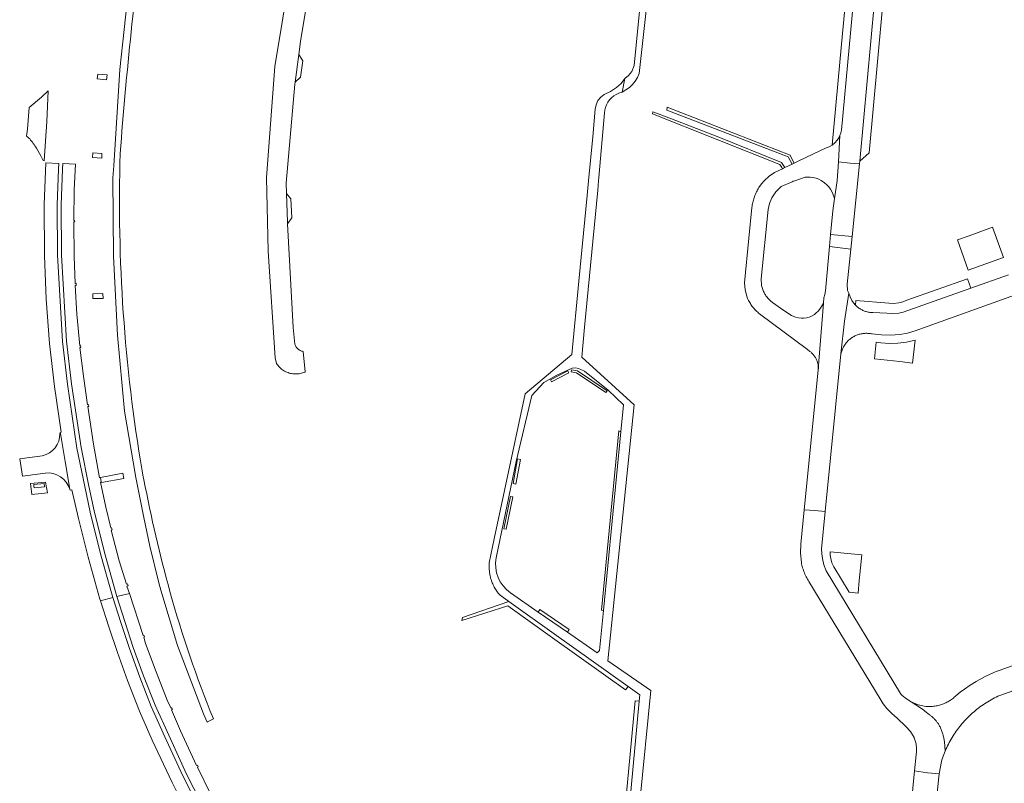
# Model space of a CAD drawing. Extents: x 152825 to 164088, y 457113 to 463005.
# Tile 22 of 256: x 155981 to 156216, y 458606 to 458788. Entities that reach past the tile are written whole.
import ezdxf

# ---------------------------------------------------------------- set-up
doc = ezdxf.new("R2010")
doc.units = 0
doc.header["$LTSCALE"] = 0.5
for name, color, linetype, lineweight in [('B-PV-VH-GESLOTENVERHARDING_ASFALT-GV', 251, 'CONTINUOUS', 18), ('B-PV-VH-HALFVERHARDING_PUIN-GV', 251, 'CONTINUOUS', 18), ('B-PV-VH-ONVERHARD_ZAND-GV', 251, 'CONTINUOUS', 18), ('B-PV-VH-OPENVERHARDING-GV', 251, 'CONTINUOUS', 18), ('B-PV-VH-OPENVERHARDING_BETONSTRAATSTEEN-GV', 251, 'CONTINUOUS', 18), ('B-PV-VH-OPENVERHARDING_STRAATBAKSTEEN-GV', 251, 'CONTINUOUS', 18)]:
    doc.layers.add(name, color=color, linetype=linetype, lineweight=lineweight)

msp = doc.modelspace()

# ---------------------------------------------------------------- linework, layer by layer
at = {"layer": 'B-PV-VH-GESLOTENVERHARDING_ASFALT-GV', "flags": 128}
for points in [[(156176.175, 458754.53), (156178.952, 458754.234), (156181.228, 458754.016), (156181.291, 458754.714), (156185.631, 458802.576), (156187.312, 458820.599), (156182.457, 458821.08), (156182.372, 458820.054), (156182.153, 458818.947), (156182.086, 458818.784), (156180.546, 458803.364), (156180.612, 458802.511), (156180.555, 458801.658), (156176.851, 458762.089), (156176.728, 458761.449), (156176.524, 458760.831)], [(156168.74, 458709.663), (156169.357, 458709.202), (156169.453, 458709.128), (156169.607, 458709), (156169.757, 458708.866), (156169.901, 458708.727), (156170.04, 458708.581), (156170.172, 458708.431), (156170.298, 458708.275), (156170.418, 458708.114), (156170.532, 458707.948), (156170.639, 458707.778), (156170.739, 458707.604), (156170.832, 458707.427), (156170.918, 458707.245), (156170.997, 458707.06), (156171.068, 458706.873), (156171.131, 458706.682), (156171.187, 458706.49), (156171.236, 458706.295), (156171.276, 458706.098), (156171.309, 458705.9), (156171.333, 458705.701), (156171.35, 458705.501), (156171.359, 458705.3), (156171.359, 458705.1), (156171.352, 458704.899), (156172.577, 458720.712), (156171.86, 458719.56), (156171.283, 458718.844), (156170.763, 458718.376), (156170.413, 458718.06), (156169.392, 458717.508), (156168.577, 458717.253), (156167.93, 458717.168), (156167.302, 458717.162), (156166.645, 458717.222), (156165.863, 458717.384), (156164.979, 458717.775), (156163.844, 458718.51), (156162.325, 458719.581), (156160.442, 458720.91), (156160.258, 458721.044), (156160.078, 458721.184), (156159.904, 458721.33), (156159.734, 458721.483), (156159.571, 458721.641), (156159.413, 458721.805), (156159.261, 458721.974), (156159.115, 458722.149), (156158.975, 458722.328), (156158.841, 458722.513), (156158.714, 458722.702), (156158.594, 458722.895), (156158.481, 458723.093), (156158.374, 458723.294), (156158.275, 458723.499), (156157.791, 458724.987), (156157.675, 458726.547), (156159.354, 458743.096), (156159.691, 458744.557), (156160.277, 458745.937), (156161.239, 458747.39), (156162.469, 458748.623), (156165.117, 458749.776), (156165.367, 458749.885), (156165.536, 458749.944), (156165.707, 458750), (156168.215, 458750.847), (156168.731, 458750.89), (156169.406, 458750.877), (156170.078, 458750.784), (156170.859, 458750.607), (156171.492, 458750.355), (156172.027, 458750.059), (156172.792, 458749.511), (156173.366, 458749.004), (156173.529, 458748.838), (156173.844, 458748.518), (156174.241, 458748.002), (156174.602, 458747.424), (156174.82, 458746.867), (156175.227, 458745.742), (156175.863, 458750), (156176.175, 458754.53), (156176.524, 458760.831), (156176.243, 458760.246), (156175.889, 458759.701), (156175.315, 458759.057), (156174.637, 458758.522), (156173.945, 458758.138), (156173.201, 458757.87), (156166.725, 458754.759), (156165.594, 458754.216), (156165.128, 458753.992), (156163.354, 458753.139), (156163.056, 458752.996), (156162.811, 458752.878), (156160.921, 458751.97), (156159.604, 458751.076), (156158.431, 458750), (156157.849, 458749.329), (156157.321, 458748.615), (156157.158, 458748.366), (156157.002, 458748.113), (156156.853, 458747.856), (156156.711, 458747.595), (156156.576, 458747.331), (156156.448, 458747.063), (156156.327, 458746.791), (156156.214, 458746.516), (156156.108, 458746.239), (156156.01, 458745.958), (156155.919, 458745.675), (156155.836, 458745.39), (156155.76, 458745.102), (156155.693, 458744.813), (156155.633, 458744.522), (156155.581, 458744.229), (156155.537, 458743.936), (156155.501, 458743.641), (156155.5, 458743.636), (156154.763, 458736.271), (156153.696, 458725.604), (156153.836, 458723.973), (156154.26, 458722.392), (156154.468, 458721.87), (156154.708, 458721.362), (156154.836, 458721.12), (156154.97, 458720.881), (156155.112, 458720.646), (156155.26, 458720.416), (156155.415, 458720.19), (156155.577, 458719.969), (156155.745, 458719.753), (156155.919, 458719.541), (156156.099, 458719.335), (156156.286, 458719.134), (156156.478, 458718.938), (156156.675, 458718.749), (156156.878, 458718.565), (156157.087, 458718.387), (156157.293, 458718.221)], [(155989.858, 458754.158), (155986.753, 458754.293), (155986.376, 458744.346), (155986.484, 458732.111), (155986.862, 458721.703), (155987.686, 458711.135), (155988.823, 458700.843), (155990.475, 458689.94), (155990.24, 458689.816), (155990.255, 458689.638), (155991.382, 458682.908), (155992.529, 458676.298), (155992.613, 458676.064), (155992.988, 458676.14), (155994.547, 458669.3), (155996.883, 458660.044), (155999.719, 458650.023), (155999.849, 458649.622), (156002.799, 458650.366), (156002.615, 458650.94), (155999.81, 458660.875), (155997.357, 458670.831), (155996.058, 458676.899), (155994.22, 458686.068), (155991.918, 458701.369), (155990.725, 458711.581), (155989.567, 458732.198), (155989.466, 458744.235), (155989.776, 458752.812)], [(155997.017, 458696.084), (155996.949, 458696.542), (155996.697, 458696.485), (155995.762, 458703.325), (155994.93, 458710.145), (155995.127, 458710.153), (155995.081, 458710.609), (155994.897, 458710.577), (155994.198, 458718.092), (155993.821, 458725.01), (155994, 458724.998), (155994, 458725.507), (155993.786, 458725.477), (155993.579, 458731.874), (155993.477, 458740.196), (155993.678, 458740.194), (155993.661, 458740.494), (155993.475, 458740.496), (155993.575, 458747.835), (155993.842, 458753.985), (155990.833, 458754.115), (155990.749, 458752.758), (155990.442, 458744.246), (155990.539, 458732.207), (155991.687, 458711.65), (155992.89, 458701.505), (155995.203, 458686.245), (155997.048, 458677.053), (155998.296, 458671.111), (156000.757, 458661.155), (156003.587, 458651.223), (156003.782, 458650.614), (156006.741, 458651.361), (156006.156, 458653.146), (156006.415, 458653.211), (156006.261, 458653.68), (156006.041, 458653.603), (156004.339, 458659.205), (156002.414, 458666.528), (156002.625, 458666.591), (156002.467, 458667.088), (156002.287, 458667.04), (156001.126, 458672.027), (155999.838, 458677.982), (156000.034, 458678.019), (155999.838, 458679.051), (155999.64, 458679.022), (155998.154, 458687.037), (155996.775, 458696.044)], [(156179.413, 458736.664), (156181.228, 458754.016), (156178.952, 458754.234), (156176.175, 458754.53), (156175.863, 458750), (156175.227, 458745.742), (156174.788, 458742.804), (156174.275, 458737.159)], [(156168.003, 458671.34), (156170.49, 458671.166), (156172.998, 458670.99), (156176.758, 458708.613), (156177.602, 458716.415), (156178.658, 458723.172), (156178.286, 458723.772), (156178.22, 458725.255), (156179.099, 458733.663), (156174.016, 458734.299), (156173.05, 458723.666), (156172.916, 458722.842), (156172.68, 458722.041), (156172.577, 458720.712), (156171.352, 458704.899), (156171.337, 458704.699)], [(156191.385, 458627.022), (156191.185, 458627.227), (156190.991, 458627.438), (156173.192, 458656.774), (156172.688, 458658.236), (156172.335, 458659.741), (156172.175, 458660.87), (156172.1, 458662.008), (156172.998, 458670.99), (156170.49, 458671.166), (156168.003, 458671.34), (156167.186, 458663.164), (156167.066, 458660.972), (156167.305, 458658.789), (156167.37, 458658.468), (156167.443, 458658.148), (156167.523, 458657.83), (156167.611, 458657.514), (156167.707, 458657.201), (156167.811, 458656.89), (156167.922, 458656.582), (156168.041, 458656.276), (156168.166, 458655.973), (156168.3, 458655.674), (156168.44, 458655.378), (156168.588, 458655.085), (156168.743, 458654.796), (156168.905, 458654.511), (156169.074, 458654.23), (156169.079, 458654.222), (156186.098, 458626.172), (156186.875, 458624.977), (156187.755, 458623.856), (156188.909, 458622.647), (156190.184, 458621.565), (156192.259, 458619.58), (156193.397, 458618.37), (156194.231, 458616.934), (156194.273, 458616.836), (156194.362, 458616.612), (156194.443, 458616.385), (156194.517, 458616.156), (156194.583, 458615.924), (156194.641, 458615.69), (156194.692, 458615.455), (156194.735, 458615.218), (156194.77, 458614.98), (156194.797, 458614.74), (156194.816, 458614.5), (156194.827, 458614.259), (156194.83, 458614.019), (156194.825, 458613.778), (156194.812, 458613.537), (156194.791, 458613.297), (156194.762, 458613.058), (156194.725, 458612.82), (156194.352, 458608.949), (156197.447, 458608.535), (156200.219, 458608.245), (156200.775, 458611.217), (156200.89, 458611.587), (156201.032, 458612.019), (156201.183, 458612.447), (156201.34, 458612.872), (156201.505, 458613.296), (156201.678, 458613.715), (156201.494, 458616.005), (156201.457, 458616.229), (156201.417, 458616.452), (156201.372, 458616.675), (156201.324, 458616.897), (156201.271, 458617.118), (156201.215, 458617.338), (156201.155, 458617.556), (156201.091, 458617.774), (156201.023, 458617.991), (156200.951, 458618.206), (156200.875, 458618.42), (156200.796, 458618.633), (156200.712, 458618.844), (156200.625, 458619.054), (156200.535, 458619.262), (156200.44, 458619.468), (156200.342, 458619.673), (156200.24, 458619.876), (156200.135, 458620.077), (156200.032, 458620.223), (156199.926, 458620.367), (156199.818, 458620.51), (156199.707, 458620.65), (156199.594, 458620.789), (156199.478, 458620.925), (156199.36, 458621.06), (156199.24, 458621.192), (156199.118, 458621.323), (156198.993, 458621.451), (156198.866, 458621.577), (156198.737, 458621.701), (156198.606, 458621.823), (156198.472, 458621.942), (156198.337, 458622.059), (156198.199, 458622.174), (156198.06, 458622.286), (156197.919, 458622.396), (156197.776, 458622.503), (156197.631, 458622.608), (156197.484, 458622.71), (156197.147, 458622.99), (156196.805, 458623.264), (156196.458, 458623.532), (156196.106, 458623.793), (156195.75, 458624.049), (156195.389, 458624.298), (156195.024, 458624.54), (156194.655, 458624.776), (156194.281, 458625.005), (156193.904, 458625.227), (156193.522, 458625.443), (156192.396, 458626.154)], [(156185.773, 458548.182), (156189.084, 458547.481), (156191.651, 458546.943), (156193.666, 458557.432), (156196.518, 458571.793), (156196.909, 458574.179), (156200.086, 458606.833), (156200.219, 458608.245), (156197.447, 458608.535), (156194.352, 458608.949), (156190.837, 458572.514), (156185.916, 458548.906)]]:
    msp.add_lwpolyline(points, close=True, dxfattribs=at)
for points in [[(156129.272, 458797.047), (156127.377, 458777.528), (156126.827, 458776.12), (156126.008, 458775.136), (156125.147, 458774.445), (156124.505, 458771.209), (156125.397, 458771.71), (156126.219, 458772.319), (156126.958, 458773.026), (156127.603, 458773.821), (156128.143, 458774.69), (156128.57, 458775.619), (156130.916, 458797.251)], [(156128.735, 458601.557), (156131.309, 458628.208), (156121.076, 458635.24), (156121.707, 458641.375), (156127.368, 458696.461), (156114.813, 458707.814), (156115.499, 458714.988), (156118.632, 458747.724), (156118.835, 458750), (156118.903, 458750.763), (156120.283, 458766.214), (156120.363, 458766.891), (156120.527, 458767.552), (156120.773, 458768.188), (156121.097, 458768.787), (156121.493, 458769.342), (156121.956, 458769.842), (156122.477, 458770.281), (156123.05, 458770.65), (156123.664, 458770.945), (156124.505, 458771.209), (156125.147, 458774.445), (156124.214, 458773.278), (156123.119, 458772.26), (156121.716, 458771.323), (156120.176, 458770.633), (156119.356, 458770.008), (156118.705, 458769.209), (156118.238, 458768.185), (156118.048, 458767.076), (156117.439, 458760.495), (156116.469, 458750), (156116.146, 458746.504), (156114.141, 458725.998), (156112.429, 458708.48), (156101.33, 458699.063), (156093.94, 458664.439), (156092.719, 458658.717), (156092.689, 458657.265), (156092.862, 458655.823), (156092.921, 458655.545), (156092.988, 458655.269), (156093.062, 458654.994), (156093.144, 458654.722), (156093.234, 458654.453), (156093.331, 458654.186), (156093.436, 458653.921), (156093.548, 458653.66), (156093.667, 458653.402), (156093.794, 458653.148), (156093.927, 458652.897), (156094.068, 458652.65), (156094.216, 458652.407), (156094.37, 458652.169), (156094.531, 458651.935), (156094.699, 458651.705), (156094.873, 458651.481), (156095.053, 458651.261), (156095.24, 458651.046), (156095.334, 458650.942), (156097.424, 458649.452), (156097.973, 458649.061), (156108.23, 458641.75), (156125.88, 458629.169), (156128.716, 458627.148), (156128.572, 458625.603), (156124.718, 458584.202)], [(156216.81, 458727.534), (156207.768, 458724.328), (156192.735, 458718.997), (156191.66, 458718.632), (156190.55, 458718.393), (156189.155, 458718.274), (156187.757, 458718.35), (156184.407, 458718.51), (156184.306, 458718.511), (156184.09, 458718.519), (156183.874, 458718.534), (156183.658, 458718.558), (156183.444, 458718.59), (156183.231, 458718.629), (156183.019, 458718.677), (156182.809, 458718.732), (156182.602, 458718.795), (156182.397, 458718.865), (156182.195, 458718.943), (156181.995, 458719.028), (156181.799, 458719.121), (156181.607, 458719.221), (156181.418, 458719.328), (156181.234, 458719.441), (156181.054, 458719.562), (156180.878, 458719.689), (156180.707, 458719.822), (156180.542, 458719.962), (156180.381, 458720.108), (156180.226, 458720.259), (156179.746, 458720.81), (156179.339, 458721.417), (156178.927, 458722.267), (156178.658, 458723.172), (156177.602, 458716.415), (156176.758, 458708.613), (156176.769, 458708.665), (156176.819, 458708.881), (156176.877, 458709.095), (156176.942, 458709.307), (156177.015, 458709.516), (156177.096, 458709.722), (156177.184, 458709.926), (156177.279, 458710.126), (156177.382, 458710.322), (156177.491, 458710.515), (156177.607, 458710.704), (156177.731, 458710.888), (156177.86, 458711.068), (156177.996, 458711.243), (156178.138, 458711.413), (156178.287, 458711.578), (156178.441, 458711.737), (156178.601, 458711.89), (156178.766, 458712.038), (156178.936, 458712.18), (156179.112, 458712.315), (156179.292, 458712.444), (156179.477, 458712.566), (156179.666, 458712.682), (156179.709, 458712.707), (156179.905, 458712.815), (156180.104, 458712.917), (156180.306, 458713.011), (156180.512, 458713.097), (156180.72, 458713.177), (156180.932, 458713.248), (156181.146, 458713.312), (156181.362, 458713.369), (156181.58, 458713.417), (156181.799, 458713.458), (156182.02, 458713.491), (156182.242, 458713.516), (156182.464, 458713.533), (156182.688, 458713.542), (156182.911, 458713.543), (156183.134, 458713.536), (156183.357, 458713.521), (156183.579, 458713.498), (156183.8, 458713.467), (156184.02, 458713.429), (156184.238, 458713.382), (156186.42, 458713.174), (156188.632, 458713.091), (156190.838, 458713.264), (156192.67, 458713.609), (156194.46, 458714.132), (156260.631, 458737.906)], [(156094.381, 458659.872), (156099.134, 458682.928), (156102.91, 458698.651), (156105.75, 458701.782), (156108.887, 458703.53), (156112.511, 458705.25), (156113.339, 458705.256), (156114.067, 458705.129), (156115.453, 458704.46), (156121.108, 458699.963), (156124.829, 458696.467), (156124.2, 458690.012), (156120.036, 458647.294)], [(156026.14, 458603.51), (156023.008, 458609.875), (156023.194, 458609.968), (156022.984, 458610.343), (156022.803, 458610.259), (156018.97, 458618.53), (156016.813, 458623.585), (156016.968, 458623.651), (156017.01, 458623.607), (156016.779, 458624.066), (156016.618, 458624.022), (156015.808, 458625.851), (156013.119, 458632.647), (156010.629, 458639.439), (156010.163, 458640.944), (156010.367, 458641.002), (156010.232, 458641.37), (156010.037, 458641.308), (156006.741, 458651.361), (156003.782, 458650.614), (156005.673, 458644.704), (156007.673, 458638.456), (156010.153, 458631.722), (156012.937, 458624.682), (156016.134, 458617.512), (156020.423, 458608.189), (156027.494, 458594.346)], [(156120.036, 458647.294), (156119.104, 458637.733), (156118.493, 458637.176), (156111.414, 458642.085), (156104.421, 458646.935), (156097.773, 458651.546)], [(156026.627, 458593.866), (156019.52, 458607.761), (156015.243, 458617.133), (156011.982, 458624.346), (156009.243, 458631.349), (156006.791, 458638.204), (156004.703, 458644.443), (156002.799, 458650.366), (155999.849, 458649.622), (156001.867, 458643.374), (156003.918, 458637.264), (156006.318, 458630.547), (156009.196, 458623.258), (156012.218, 458616.31), (156016.93, 458606.228), (156021.77, 458596.666)], [(156261.745, 458649.822), (156213.459, 458632.569), (156211.216, 458631.537), (156209.05, 458630.354), (156207.647, 458629.477), (156206.286, 458628.537), (156205.236, 458627.744), (156204.215, 458626.913), (156204.028, 458626.738), (156203.825, 458626.559), (156203.617, 458626.386), (156203.404, 458626.219), (156203.186, 458626.059), (156202.964, 458625.905), (156202.736, 458625.758), (156202.505, 458625.617), (156202.27, 458625.483), (156202.031, 458625.357), (156201.788, 458625.237), (156201.541, 458625.125), (156201.292, 458625.02), (156201.04, 458624.922), (156200.784, 458624.832), (156200.527, 458624.75), (156200.266, 458624.675), (156200.004, 458624.608), (156199.74, 458624.549), (156199.474, 458624.497), (156199.207, 458624.454), (156198.939, 458624.418), (156198.67, 458624.391), (156198.4, 458624.371), (156198.13, 458624.359), (156197.859, 458624.355), (156197.588, 458624.359), (156197.318, 458624.372), (156197.048, 458624.392), (156195.232, 458624.738), (156193.522, 458625.443), (156193.904, 458625.227), (156194.281, 458625.005), (156194.655, 458624.776), (156195.024, 458624.54), (156195.389, 458624.298), (156195.75, 458624.049), (156196.106, 458623.793), (156196.458, 458623.532), (156196.805, 458623.264), (156197.147, 458622.99), (156197.484, 458622.71), (156197.631, 458622.608), (156197.776, 458622.503), (156197.919, 458622.396), (156198.06, 458622.286), (156198.199, 458622.174), (156198.337, 458622.059), (156198.472, 458621.942), (156198.606, 458621.823), (156198.737, 458621.701), (156198.866, 458621.577), (156198.993, 458621.451), (156199.118, 458621.323), (156199.24, 458621.192), (156199.36, 458621.06), (156199.478, 458620.925), (156199.594, 458620.789), (156199.707, 458620.65), (156199.818, 458620.51), (156199.926, 458620.367), (156200.032, 458620.223), (156200.135, 458620.077), (156200.24, 458619.876), (156200.342, 458619.673), (156200.44, 458619.468), (156200.535, 458619.262), (156200.625, 458619.054), (156200.712, 458618.844), (156200.796, 458618.633), (156200.875, 458618.42), (156200.951, 458618.206), (156201.023, 458617.991), (156201.091, 458617.774), (156201.155, 458617.556), (156201.215, 458617.338), (156201.271, 458617.118), (156201.324, 458616.897), (156201.372, 458616.675), (156201.417, 458616.452), (156201.457, 458616.229), (156201.494, 458616.005), (156201.678, 458613.715), (156201.858, 458614.131), (156202.046, 458614.545), (156202.242, 458614.955), (156202.443, 458615.361), (156202.654, 458615.764), (156202.871, 458616.163), (156203.095, 458616.557), (156203.325, 458616.947), (156203.563, 458617.334), (156203.808, 458617.717), (156204.061, 458618.094), (156204.318, 458618.466), (156204.584, 458618.836), (156204.856, 458619.199), (156205.134, 458619.557), (156205.419, 458619.911), (156205.709, 458620.259), (156205.967, 458620.557), (156206.269, 458620.895), (156206.578, 458621.229), (156206.893, 458621.557), (156207.214, 458621.879), (156207.54, 458622.195), (156207.872, 458622.506), (156208.211, 458622.811), (156208.553, 458623.109), (156208.902, 458623.402), (156209.255, 458623.687), (156209.613, 458623.967), (156209.977, 458624.241), (156210.345, 458624.507), (156210.718, 458624.767), (156211.095, 458625.02), (156211.478, 458625.267), (156211.865, 458625.506), (156212.255, 458625.739), (156212.65, 458625.964), (156213.049, 458626.183), (156213.452, 458626.394), (156213.858, 458626.598), (156214.268, 458626.794), (156214.685, 458626.985), (156263.502, 458644.439)]]:
    msp.add_lwpolyline(points, dxfattribs=at)
at = {"layer": 'B-PV-VH-GESLOTENVERHARDING_ASFALT-GV'}
msp.add_lwpolyline([(156097.773, 458651.546, -0.2995414), (156094.381, 458659.872)], format="xyb", dxfattribs=at)
at = {"layer": 'B-PV-VH-HALFVERHARDING_PUIN-GV', "flags": 128}
for points in [[(156018.733, 458865.286), (156020.48, 458873.358), (156020.659, 458874.187), (156018.681, 458874.699), (156014.177, 458848.817), (156013.879, 458846.991), (156010.677, 458827.342), (156008.265, 458809.706), (156006.558, 458795.755), (156004.44, 458776.592), (156003, 458753.588), (156002.818, 458750.679), (156002.96, 458731.997), (156003.921, 458713.066), (156005.574, 458694.943), (156008.21, 458679.545), (156008.221, 458679.489), (156010.161, 458669.507), (156011.596, 458662.709), (156013.778, 458653.915)], [(156010.208, 458678.556), (156009.988, 458679.676), (156009.785, 458680.706)], [(156013.778, 458653.915), (156014.217, 458652.147), (156018.24, 458638.925), (156024.486, 458622.6), (156025.343, 458620.613), (156025.425, 458620.656), (156026.81, 458621.376)]]:
    msp.add_lwpolyline(points, dxfattribs=at)
at = {"layer": 'B-PV-VH-HALFVERHARDING_PUIN-GV'}
for points in [[(156004.548, 458756.504, -0.0144845), (156010.636, 458814.641)], [(156009.785, 458680.706, -0.0495383), (156004.548, 458756.504)], [(156016.42, 458651.821, -0.0192932), (156010.208, 458678.556)], [(156026.81, 458621.376, -0.0282427), (156016.42, 458651.821)]]:
    msp.add_lwpolyline(points, format="xyb", dxfattribs=at)
at = {"layer": 'B-PV-VH-ONVERHARD_ZAND-GV', "flags": 128}
for points in [[(156136.295, 458764.78), (156131.784, 458766.511), (156131.734, 458765.99), (156162.185, 458753.908), (156162.641, 458753.157), (156162.811, 458752.878), (156163.056, 458752.996), (156163.354, 458753.139), (156162.53, 458754.367), (156147.22, 458760.586)], [(156164.612, 458756.098), (156135.226, 458767.617), (156135.159, 458766.884), (156164.155, 458755.761), (156165.128, 458753.992), (156165.594, 458754.216), (156164.956, 458755.438)], [(156207.768, 458724.328), (156206.957, 458726.604), (156192.515, 458721.455), (156191.556, 458721.083), (156190.558, 458720.831), (156189.393, 458720.699), (156188.222, 458720.735), (156180.354, 458721.363), (156180.226, 458720.259), (156180.381, 458720.108), (156180.542, 458719.962), (156180.707, 458719.822), (156180.878, 458719.689), (156181.054, 458719.562), (156181.234, 458719.441), (156181.418, 458719.328), (156181.607, 458719.221), (156181.799, 458719.121), (156181.995, 458719.028), (156182.195, 458718.943), (156182.397, 458718.865), (156182.602, 458718.795), (156182.809, 458718.732), (156183.019, 458718.677), (156183.231, 458718.629), (156183.444, 458718.59), (156183.658, 458718.558), (156183.874, 458718.534), (156184.09, 458718.519), (156184.306, 458718.511), (156184.407, 458718.51), (156187.757, 458718.35), (156189.155, 458718.274), (156190.55, 458718.393), (156191.66, 458718.632), (156192.735, 458718.997)], [(156120.898, 458699.792), (156113.796, 458704.609), (156112.406, 458704.856), (156112.318, 458704.364), (156113.603, 458704.136), (156120.617, 458699.378)], [(156107.34, 458702.421), (156107.57, 458701.977), (156111.738, 458704.138), (156111.508, 458704.582)], [(156120.036, 458647.294), (156124.2, 458690.012), (156123.72, 458690.241), (156119.538, 458647.343)], [(156100.157, 458683.389), (156099.514, 458683.509), (156098.412, 458677.631), (156099.055, 458677.511)], [(156096.227, 458666.839), (156096.787, 458666.724), (156098.376, 458674.434), (156097.816, 458674.55)], [(156086.369, 458645.627), (156086.175, 458644.872), (156097.197, 458648.386), (156108.399, 458640.402), (156125.3, 458628.355), (156125.88, 458629.169), (156108.23, 458641.75), (156097.973, 458649.061), (156097.424, 458649.452)], [(156111.414, 458642.085), (156111.854, 458642.719), (156104.849, 458647.552), (156104.421, 458646.935)], [(156121.182, 458582.321), (156124.718, 458584.202), (156128.572, 458625.603), (156127.576, 458625.696), (156123.79, 458585.019), (156120.665, 458583.218)]]:
    msp.add_lwpolyline(points, close=True, dxfattribs=at)
at = {"layer": 'B-PV-VH-OPENVERHARDING-GV', "flags": 128}
for points in [[(155983.116, 458677.691), (155983.445, 458675.023), (155987.159, 458675.383), (155986.72, 458677.951)], [(155986.41, 458677.678), (155986.494, 458676.83), (155983.991, 458676.582), (155983.947, 458677.023), (155983.907, 458677.43)], [(155983.947, 458677.023), (155983.991, 458676.582), (155986.494, 458676.83), (155986.41, 458677.678), (155983.907, 458677.43)]]:
    msp.add_lwpolyline(points, close=True, dxfattribs=at)
at = {"layer": 'B-PV-VH-OPENVERHARDING_BETONSTRAATSTEEN-GV', "flags": 128}
for points in [[(156047.312, 458812.54), (156041.517, 458777.318), (156039.464, 458750.791), (156039.925, 458733.215), (156041.545, 458707.646), (156041.904, 458706.305), (156042.073, 458706.062), (156042.255, 458705.828), (156042.449, 458705.605), (156042.654, 458705.392), (156042.871, 458705.191), (156043.099, 458705.001), (156043.336, 458704.825), (156043.583, 458704.661), (156043.838, 458704.511), (156044.101, 458704.375), (156044.371, 458704.254), (156044.647, 458704.147), (156044.928, 458704.055), (156045.214, 458703.979), (156045.504, 458703.918), (156045.796, 458703.873), (156046.091, 458703.843), (156046.386, 458703.83), (156046.682, 458703.833), (156046.977, 458703.851), (156047.271, 458703.886), (156047.563, 458703.936), (156047.851, 458704.003), (156048.136, 458704.084), (156048.415, 458704.181), (156048.689, 458704.293), (156048.779, 458704.333), (156048.281, 458709.206), (156048.084, 458709.248), (156047.891, 458709.305), (156047.702, 458709.377), (156047.521, 458709.464), (156047.346, 458709.565), (156047.181, 458709.68), (156047.024, 458709.807), (156046.879, 458709.946), (156046.745, 458710.097), (156046.623, 458710.257), (156046.514, 458710.427), (156046.42, 458710.605), (156046.339, 458710.79), (156046.284, 458710.946), (156045.909, 458714.973), (156044.55, 458739.702), (156044.524, 458740.164), (156044.31, 458746.985), (156044.232, 458749.448), (156046.274, 458773.084), (156046.336, 458773.555), (156047.206, 458780.192), (156047.612, 458783.284), (156059.624, 458856.126)], [(155984.565, 458757.756), (155985.557, 458755.953), (155986.124, 458754.819), (155986.371, 458754.786), (155986.999, 458764.175), (155987.356, 458771.508), (155985.723, 458769.987), (155982.8, 458767.481), (155982.373, 458762.35), (155982.194, 458760.693)], [(155990.255, 458689.638), (155990.097, 458689.63)], [(155992.529, 458676.298), (155991.382, 458682.908), (155990.255, 458689.638)], [(155985.907, 458684.3), (155980.532, 458683.539), (155981.201, 458679.395), (155986.595, 458680.159)]]:
    msp.add_lwpolyline(points, dxfattribs=at)
for points in [[(156179.635, 458805.726), (156179.131, 458806.377), (156176.901, 458782.629), (156174.637, 458758.522), (156175.315, 458759.057), (156175.889, 458759.701), (156176.243, 458760.246), (156176.524, 458760.831), (156176.728, 458761.449), (156176.851, 458762.089), (156180.555, 458801.658), (156180.612, 458802.511), (156180.546, 458803.364), (156180.355, 458804.205), (156180.043, 458805.01)], [(156181.291, 458754.714), (156183.484, 458756.673), (156187.462, 458800.241), (156185.631, 458802.576)], [(156048.214, 458778.661), (156047.206, 458780.192), (156046.336, 458773.555), (156047.625, 458774.744)], [(156001.396, 458775.296), (155999.201, 458775.451), (155999.071, 458774.347), (156001.279, 458774.141)], [(156000.124, 458755.415), (156000.131, 458756.551), (155997.983, 458756.682), (155997.943, 458755.562)], [(156045.355, 458745.646), (156044.31, 458746.985), (156044.524, 458740.164), (156044.55, 458739.702), (156045.587, 458741.151)], [(156215.588, 458731.626), (156212.968, 458738.883), (156210.164, 458737.87), (156207.365, 458736.859), (156204.567, 458735.848), (156207.175, 458728.628)], [(156179.099, 458733.663), (156179.413, 458736.664), (156174.275, 458737.159), (156174.016, 458734.299)], [(156000.442, 458721.893), (156000.371, 458723.03), (155997.999, 458722.963), (155998.046, 458721.837)], [(156194.497, 458711.914), (156192.454, 458711.444), (156190.374, 458711.184), (156188.341, 458711.138), (156186.313, 458711.295), (156185.207, 458711.397), (156184.761, 458707.459), (156187.797, 458707.116), (156190.835, 458706.772), (156193.877, 458706.428)], [(156181.715, 458660.611), (156174.149, 458661.323), (156174.189, 458660.525), (156174.315, 458659.736), (156174.607, 458658.695), (156175.042, 458657.706), (156178.701, 458651.676), (156180.855, 458651.473), (156181.136, 458654.458), (156181.425, 458657.534)]]:
    msp.add_lwpolyline(points, close=True, dxfattribs=at)
at = {"layer": 'B-PV-VH-OPENVERHARDING_BETONSTRAATSTEEN-GV'}
for points in [[(155982.194, 458760.693, -0.0626575), (155982.919, 458760.014)], [(155982.919, 458760.014, -0.0363628), (155984.565, 458757.756)], [(155990.097, 458689.63, -0.3771021), (155985.907, 458684.3)], [(155986.595, 458680.159, -0.3550005), (155992.529, 458676.298)]]:
    msp.add_lwpolyline(points, format="xyb", dxfattribs=at)
at = {"layer": 'B-PV-VH-OPENVERHARDING_STRAATBAKSTEEN-GV', "flags": 128}
msp.add_lwpolyline([(156000.034, 458678.019), (156000.11, 458677.911), (156005.435, 458678.837), (156005.189, 458680.12), (155999.831, 458679.088), (155999.838, 458679.051)], close=True, dxfattribs=at)

doc.saveas('drawing.dxf')
